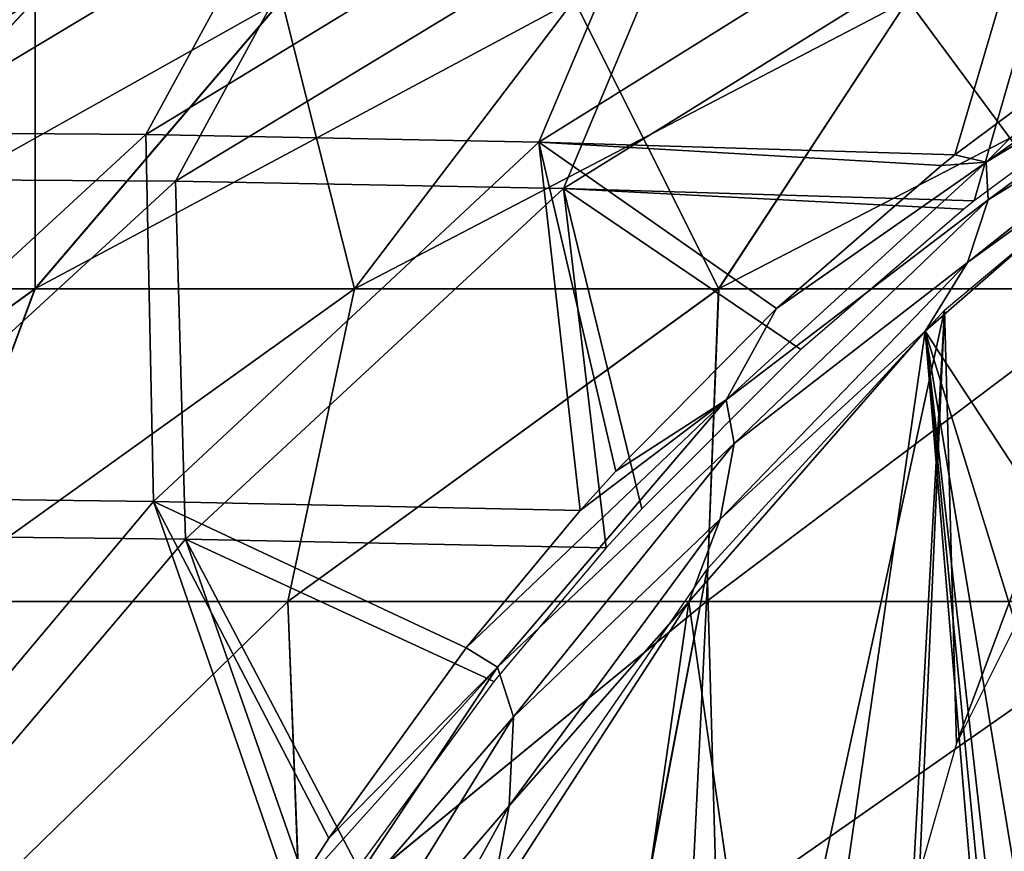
# Model space of a CAD drawing. Header units: millimetres. Extents: x -148 to 148, y -42 to 96.
# Tile 73 of 132: x -82 to -54, y 28 to 51. Entities that reach past the tile are written whole.
import ezdxf

# ---------------------------------------------------------------- set-up
doc = ezdxf.new("R2010")
doc.units = ezdxf.units.MM
doc.header["$LTSCALE"] = 127.314815
for name, color, linetype in [('126', 7, 'CONTINUOUS'), ('127', 7, 'CONTINUOUS'), ('163', 7, 'CONTINUOUS'), ('185', 7, 'CONTINUOUS'), ('224', 7, 'CONTINUOUS'), ('225', 7, 'CONTINUOUS'), ('233', 7, 'CONTINUOUS')]:
    doc.layers.add(name, color=color, linetype=linetype)

msp = doc.modelspace()

# ---------------------------------------------------------------- linework, layer by layer
at = {"layer": '126', "color": 7, "linetype": 'Continuous'}
for points in [[(-88.62, 43.759, -51.165), (-94.541, 43.759, -39.16), (-81.186, 51.745, -46.873), (-88.62, 43.759, -51.165)], [(-81.186, 51.745, -46.873), (-94.541, 43.759, -39.16), (-86.61, 51.745, -35.875), (-81.186, 51.745, -46.873)], [(-81.184, 43.759, -62.295), (-88.62, 43.759, -51.165), (-74.373, 51.745, -57.069), (-81.184, 43.759, -62.295)], [(-74.373, 51.745, -57.069), (-88.62, 43.759, -51.165), (-81.186, 51.745, -46.873), (-74.373, 51.745, -57.069)], [(-66.288, 51.745, -66.288), (-81.184, 43.759, -62.295), (-74.373, 51.745, -57.069), (-66.288, 51.745, -66.288)], [(-72.358, 43.759, -72.358), (-81.184, 43.759, -62.295), (-66.288, 51.745, -66.288), (-72.358, 43.759, -72.358)], [(-62.295, 43.759, -81.184), (-72.358, 43.759, -72.358), (-57.069, 51.745, -74.373), (-62.295, 43.759, -81.184)], [(-57.069, 51.745, -74.373), (-72.358, 43.759, -72.358), (-66.288, 51.745, -66.288), (-57.069, 51.745, -74.373)], [(-51.165, 43.759, -88.62), (-62.295, 43.759, -81.184), (-46.873, 51.745, -81.186), (-51.165, 43.759, -88.62)], [(-46.873, 51.745, -81.186), (-62.295, 43.759, -81.184), (-57.069, 51.745, -74.373), (-46.873, 51.745, -81.186)], [(-88.62, 43.759, -51.165), (-81.184, 43.759, -62.295), (-93.1, 35.119, -58.35), (-88.62, 43.759, -51.165)], [(-93.1, 35.119, -58.35), (-81.184, 43.759, -62.295), (-84.415, 35.119, -70.332), (-93.1, 35.119, -58.35)], [(-81.184, 43.759, -62.295), (-72.358, 43.759, -72.358), (-84.415, 35.119, -70.332), (-81.184, 43.759, -62.295)], [(-84.415, 35.119, -70.332), (-72.358, 43.759, -72.358), (-74.197, 35.119, -81.038), (-84.415, 35.119, -70.332)], [(-72.358, 43.759, -72.358), (-62.295, 43.759, -81.184), (-74.197, 35.119, -81.038), (-72.358, 43.759, -72.358)], [(-74.197, 35.119, -81.038), (-62.295, 43.759, -81.184), (-62.634, 35.119, -90.274), (-74.197, 35.119, -81.038)], [(-62.295, 43.759, -81.184), (-51.165, 43.759, -88.62), (-62.634, 35.119, -90.274), (-62.295, 43.759, -81.184)], [(-62.634, 35.119, -90.274), (-51.165, 43.759, -88.62), (-49.934, 35.119, -97.872), (-62.634, 35.119, -90.274)], [(-84.415, 35.119, -70.332), (-74.197, 35.119, -81.038), (-83.641, 25.914, -80.811), (-84.415, 35.119, -70.332)], [(-83.641, 25.914, -80.811), (-74.197, 35.119, -81.038), (-73.848, 25.914, -89.849), (-83.641, 25.914, -80.811)], [(-74.197, 35.119, -81.038), (-62.634, 35.119, -90.274), (-73.848, 25.914, -89.849), (-74.197, 35.119, -81.038)], [(-73.848, 25.914, -89.849), (-62.634, 35.119, -90.274), (-63.084, 25.914, -97.707), (-73.848, 25.914, -89.849)], [(-62.634, 35.119, -90.274), (-49.934, 35.119, -97.872), (-63.084, 25.914, -97.707), (-62.634, 35.119, -90.274)], [(-63.084, 25.914, -97.707), (-49.934, 35.119, -97.872), (-51.491, 25.914, -104.283), (-63.084, 25.914, -97.707)]]:
    msp.add_3dface(points, dxfattribs=at)
at = {"layer": '127', "color": 7, "linetype": 'Continuous'}
for points in [[(-88.617, 43.764, 51.163), (-81.18, 43.764, 62.292), (-81.18, 51.751, 46.869), (-88.617, 43.764, 51.163)], [(-86.603, 51.751, 35.872), (-88.617, 43.764, 51.163), (-81.18, 51.751, 46.869), (-86.603, 51.751, 35.872)], [(-81.18, 43.764, 62.292), (-72.355, 43.764, 72.355), (-74.367, 51.751, 57.064), (-81.18, 43.764, 62.292)], [(-81.18, 51.751, 46.869), (-81.18, 43.764, 62.292), (-74.367, 51.751, 57.064), (-81.18, 51.751, 46.869)], [(-74.367, 51.751, 57.064), (-72.355, 43.764, 72.355), (-66.283, 51.751, 66.283), (-74.367, 51.751, 57.064)], [(-72.355, 43.764, 72.355), (-62.292, 43.764, 81.18), (-66.283, 51.751, 66.283), (-72.355, 43.764, 72.355)], [(-66.283, 51.751, 66.283), (-62.292, 43.764, 81.18), (-57.064, 51.751, 74.367), (-66.283, 51.751, 66.283)], [(-62.292, 43.764, 81.18), (-51.163, 43.764, 88.617), (-57.064, 51.751, 74.367), (-62.292, 43.764, 81.18)], [(-57.064, 51.751, 74.367), (-51.163, 43.764, 88.617), (-46.869, 51.751, 81.18), (-57.064, 51.751, 74.367)], [(-93.1, 35.119, 58.35), (-84.415, 35.119, 70.332), (-81.18, 43.764, 62.292), (-93.1, 35.119, 58.35)], [(-88.617, 43.764, 51.163), (-93.1, 35.119, 58.35), (-81.18, 43.764, 62.292), (-88.617, 43.764, 51.163)], [(-84.415, 35.119, 70.332), (-74.197, 35.119, 81.038), (-72.355, 43.764, 72.355), (-84.415, 35.119, 70.332)], [(-81.18, 43.764, 62.292), (-84.415, 35.119, 70.332), (-72.355, 43.764, 72.355), (-81.18, 43.764, 62.292)], [(-74.197, 35.119, 81.038), (-62.634, 35.119, 90.274), (-62.292, 43.764, 81.18), (-74.197, 35.119, 81.038)], [(-72.355, 43.764, 72.355), (-74.197, 35.119, 81.038), (-62.292, 43.764, 81.18), (-72.355, 43.764, 72.355)], [(-62.634, 35.119, 90.274), (-49.934, 35.119, 97.872), (-51.163, 43.764, 88.617), (-62.634, 35.119, 90.274)], [(-62.292, 43.764, 81.18), (-62.634, 35.119, 90.274), (-51.163, 43.764, 88.617), (-62.292, 43.764, 81.18)], [(-84.415, 35.119, 70.332), (-83.638, 25.914, 80.814), (-74.197, 35.119, 81.038), (-84.415, 35.119, 70.332)], [(-83.638, 25.914, 80.814), (-73.843, 25.914, 89.852), (-74.197, 35.119, 81.038), (-83.638, 25.914, 80.814)], [(-74.197, 35.119, 81.038), (-73.843, 25.914, 89.852), (-62.634, 35.119, 90.274), (-74.197, 35.119, 81.038)], [(-73.843, 25.914, 89.852), (-63.079, 25.914, 97.71), (-62.634, 35.119, 90.274), (-73.843, 25.914, 89.852)], [(-63.079, 25.914, 97.71), (-51.486, 25.914, 104.285), (-49.934, 35.119, 97.872), (-63.079, 25.914, 97.71)], [(-62.634, 35.119, 90.274), (-63.079, 25.914, 97.71), (-49.934, 35.119, 97.872), (-62.634, 35.119, 90.274)]]:
    msp.add_3dface(points, dxfattribs=at)
at = {"layer": '163', "color": 40, "linetype": 'Continuous', "true_color": 0xfaa000}
for points in [[(-73.107, 57.208, 80.59), (-82.173, 57.262, 72.511), (-88.219, 48.104, 79.629), (-73.107, 57.208, 80.59)], [(-78.125, 48.031, 88.433), (-73.107, 57.208, 80.59), (-88.219, 48.104, 79.629), (-78.125, 48.031, 88.433)], [(-63.364, 57.015, 87.9), (-73.107, 57.208, 80.59), (-78.125, 48.031, 88.433), (-63.364, 57.015, 87.9)], [(-67.26, 47.817, 96.33), (-63.364, 57.015, 87.9), (-78.125, 48.031, 88.433), (-67.26, 47.817, 96.33)], [(-53.049, 56.684, 94.359), (-63.364, 57.015, 87.9), (-67.26, 47.817, 96.33), (-53.049, 56.684, 94.359)], [(-55.772, 47.467, 103.213), (-53.049, 56.684, 94.359), (-67.26, 47.817, 96.33), (-55.772, 47.467, 103.213)], [(-51.491, 50.654, 102.028), (-53.049, 56.684, 94.359), (-55.772, 47.467, 103.213), (-51.491, 50.654, 102.028)], [(-78.125, 48.031, 88.433), (-88.219, 48.104, 79.629), (-88.981, 38.019, 90.177), (-78.125, 48.031, 88.433)], [(-77.907, 37.888, 98.937), (-78.125, 48.031, 88.433), (-88.981, 38.019, 90.177), (-77.907, 37.888, 98.937)], [(-67.26, 47.817, 96.33), (-78.125, 48.031, 88.433), (-77.907, 37.888, 98.937), (-67.26, 47.817, 96.33)], [(-66.118, 37.636, 106.646), (-67.26, 47.817, 96.33), (-77.907, 37.888, 98.937), (-66.118, 37.636, 106.646)], [(-65.138, 38.727, 106.283), (-67.26, 47.817, 96.33), (-66.118, 37.636, 106.646), (-65.138, 38.727, 106.283)], [(-60.698, 43.214, 104.741), (-67.26, 47.817, 96.33), (-65.138, 38.727, 106.283), (-60.698, 43.214, 104.741)], [(-56.14, 47.172, 103.321), (-67.26, 47.817, 96.33), (-60.698, 43.214, 104.741), (-56.14, 47.172, 103.321)], [(-55.772, 47.467, 103.213), (-67.26, 47.817, 96.33), (-56.14, 47.172, 103.321), (-55.772, 47.467, 103.213)], [(-77.907, 37.888, 98.937), (-88.981, 38.019, 90.177), (-86.954, 27.115, 101.056), (-77.907, 37.888, 98.937)], [(-74.126, 26.935, 109.961), (-77.907, 37.888, 98.937), (-86.954, 27.115, 101.056), (-74.126, 26.935, 109.961)], [(-66.118, 37.636, 106.646), (-77.907, 37.888, 98.937), (-69.27, 33.842, 107.874), (-66.118, 37.636, 106.646)], [(-69.27, 33.842, 107.874), (-77.907, 37.888, 98.937), (-73.063, 28.577, 109.483), (-69.27, 33.842, 107.874)], [(-73.063, 28.577, 109.483), (-77.907, 37.888, 98.937), (-74.126, 26.935, 109.961), (-73.063, 28.577, 109.483)]]:
    msp.add_3dface(points, dxfattribs=at)
at = {"layer": '185', "color": 40, "linetype": 'Continuous', "true_color": 0xfaa000}
for points in [[(-96.357, 46.724, 68.946), (-81.387, 55.743, 71.46), (-87.271, 46.8, 78.436), (-96.357, 46.724, 68.946)], [(-89.571, 55.65, 62.803), (-81.387, 55.743, 71.46), (-96.357, 46.724, 68.946), (-89.571, 55.65, 62.803)], [(-81.387, 55.743, 71.46), (-72.438, 55.696, 79.447), (-87.271, 46.8, 78.436), (-81.387, 55.743, 71.46)], [(-87.271, 46.8, 78.436), (-72.438, 55.696, 79.447), (-77.306, 46.734, 87.138), (-87.271, 46.8, 78.436)], [(-72.438, 55.696, 79.447), (-62.821, 55.512, 86.678), (-77.306, 46.734, 87.138), (-72.438, 55.696, 79.447)], [(-77.306, 46.734, 87.138), (-62.821, 55.512, 86.678), (-66.581, 46.53, 94.947), (-77.306, 46.734, 87.138)], [(-62.821, 55.512, 86.678), (-52.639, 55.191, 93.071), (-66.581, 46.53, 94.947), (-62.821, 55.512, 86.678)], [(-66.581, 46.53, 94.947), (-52.639, 55.191, 93.071), (-55.236, 46.189, 101.758), (-66.581, 46.53, 94.947)], [(-55.236, 46.189, 101.758), (-52.639, 55.191, 93.071), (-50.922, 49.381, 100.582), (-55.236, 46.189, 101.758)], [(-87.271, 46.8, 78.436), (-77.306, 46.734, 87.138), (-87.946, 36.966, 88.814), (-87.271, 46.8, 78.436)], [(-87.946, 36.966, 88.814), (-77.306, 46.734, 87.138), (-77.026, 36.842, 97.461), (-87.946, 36.966, 88.814)], [(-77.306, 46.734, 87.138), (-66.581, 46.53, 94.947), (-77.026, 36.842, 97.461), (-77.306, 46.734, 87.138)], [(-77.026, 36.842, 97.461), (-66.581, 46.53, 94.947), (-65.401, 36.601, 105.075), (-77.026, 36.842, 97.461)], [(-60.027, 42.082, 103.219), (-66.581, 46.53, 94.947), (-55.519, 45.964, 101.839), (-60.027, 42.082, 103.219)], [(-64.417, 37.685, 104.717), (-66.581, 46.53, 94.947), (-60.027, 42.082, 103.219), (-64.417, 37.685, 104.717)], [(-65.401, 36.601, 105.075), (-66.581, 46.53, 94.947), (-64.417, 37.685, 104.717), (-65.401, 36.601, 105.075)], [(-66.581, 46.53, 94.947), (-55.236, 46.189, 101.758), (-55.519, 45.964, 101.839), (-66.581, 46.53, 94.947)], [(-87.946, 36.966, 88.814), (-77.026, 36.842, 97.461), (-85.944, 26.342, 99.482), (-87.946, 36.966, 88.814)], [(-85.944, 26.342, 99.482), (-77.026, 36.842, 97.461), (-73.296, 26.172, 108.278), (-85.944, 26.342, 99.482)], [(-77.026, 36.842, 97.461), (-65.401, 36.601, 105.075), (-68.502, 32.906, 106.261), (-77.026, 36.842, 97.461)], [(-72.251, 27.765, 107.818), (-77.026, 36.842, 97.461), (-68.502, 32.906, 106.261), (-72.251, 27.765, 107.818)], [(-73.296, 26.172, 108.278), (-77.026, 36.842, 97.461), (-72.251, 27.765, 107.818), (-73.296, 26.172, 108.278)]]:
    msp.add_3dface(points, dxfattribs=at)
at = {"layer": '224', "color": 40, "linetype": 'Continuous', "true_color": 0xfaa000}
for points in [[(-56.591, 42.596, 105.309), (-51.265, 34.461, 104.728), (-49.543, 48.743, 103.06), (-56.591, 42.596, 105.309)], [(-63.121, 35.109, 107.86), (-60.411, 16.145, 108.774), (-56.591, 42.596, 105.309), (-63.121, 35.109, 107.86)], [(-60.411, 16.145, 108.774), (-54.531, 18.043, 106.996), (-56.591, 42.596, 105.309), (-60.411, 16.145, 108.774)], [(-54.093, 27.519, 106.031), (-53.032, 31.07, 105.451), (-56.591, 42.596, 105.309), (-54.093, 27.519, 106.031)], [(-53.032, 31.07, 105.451), (-51.265, 34.461, 104.728), (-56.591, 42.596, 105.309), (-53.032, 31.07, 105.451)], [(-54.471, 23.859, 106.456), (-54.093, 27.519, 106.031), (-56.591, 42.596, 105.309), (-54.471, 23.859, 106.456)], [(-54.501, 20.955, 106.725), (-54.471, 23.859, 106.456), (-56.591, 42.596, 105.309), (-54.501, 20.955, 106.725)], [(-54.531, 18.043, 106.996), (-54.501, 20.955, 106.725), (-56.591, 42.596, 105.309), (-54.531, 18.043, 106.996)], [(-68.624, 26.595, 110.488), (-66.15, 14.116, 110.778), (-63.121, 35.109, 107.86), (-68.624, 26.595, 110.488)], [(-66.15, 14.116, 110.778), (-60.411, 16.145, 108.774), (-63.121, 35.109, 107.86), (-66.15, 14.116, 110.778)]]:
    msp.add_3dface(points, dxfattribs=at)
at = {"layer": '225', "color": 40, "linetype": 'Continuous', "true_color": 0xfaa000}
for points in [[(-49.042, 49.044, 100.871), (-55.719, 31.199, 104.039), (-56.056, 43.168, 103.044), (-49.042, 49.044, 100.871)], [(-54.015, 34.603, 103.306), (-55.719, 31.199, 104.039), (-49.042, 49.044, 100.871), (-54.015, 34.603, 103.306)], [(-56.056, 43.168, 103.044), (-62.037, 15.612, 107.212), (-62.609, 36.016, 105.52), (-56.056, 43.168, 103.044)], [(-57.115, 23.949, 105.058), (-62.037, 15.612, 107.212), (-56.056, 43.168, 103.044), (-57.115, 23.949, 105.058)], [(-56.748, 27.625, 104.628), (-57.115, 23.949, 105.058), (-56.056, 43.168, 103.044), (-56.748, 27.625, 104.628)], [(-55.719, 31.199, 104.039), (-56.748, 27.625, 104.628), (-56.056, 43.168, 103.044), (-55.719, 31.199, 104.039)], [(-62.609, 36.016, 105.52), (-67.421, 10.861, 109.394), (-68.219, 27.857, 108.097), (-62.609, 36.016, 105.52)], [(-67.113, 12.409, 109.144), (-67.421, 10.861, 109.394), (-62.609, 36.016, 105.52), (-67.113, 12.409, 109.144)], [(-66.793, 13.941, 108.892), (-67.113, 12.409, 109.144), (-62.609, 36.016, 105.52), (-66.793, 13.941, 108.892)], [(-62.037, 15.612, 107.212), (-66.793, 13.941, 108.892), (-62.609, 36.016, 105.52), (-62.037, 15.612, 107.212)]]:
    msp.add_3dface(points, dxfattribs=at)
at = {"layer": '233', "color": 40, "linetype": 'Continuous', "true_color": 0xfaa000}
for points in [[(-51.491, 50.654, 102.028), (-54.903, 47.258, 103.688), (-46.956, 52.911, 101.514), (-51.491, 50.654, 102.028)], [(-54.903, 47.258, 103.688), (-47.014, 52.036, 101.996), (-46.956, 52.911, 101.514), (-54.903, 47.258, 103.688)], [(-54.85, 46.218, 104.238), (-47.014, 52.036, 101.996), (-54.903, 47.258, 103.688), (-54.85, 46.218, 104.238)], [(-54.85, 46.218, 104.238), (-47.662, 50.652, 102.459), (-47.014, 52.036, 101.996), (-54.85, 46.218, 104.238)], [(-51.491, 50.654, 102.028), (-55.772, 47.467, 103.213), (-54.903, 47.258, 103.688), (-51.491, 50.654, 102.028)], [(-55.42, 44.49, 104.792), (-49.543, 48.743, 103.06), (-47.662, 50.652, 102.459), (-55.42, 44.49, 104.792)], [(-55.42, 44.49, 104.792), (-47.662, 50.652, 102.459), (-54.85, 46.218, 104.238), (-55.42, 44.49, 104.792)], [(-56.591, 42.596, 105.309), (-49.543, 48.743, 103.06), (-55.42, 44.49, 104.792), (-56.591, 42.596, 105.309)], [(-55.772, 47.467, 103.213), (-56.14, 47.172, 103.321), (-54.903, 47.258, 103.688), (-55.772, 47.467, 103.213)], [(-60.698, 43.214, 104.741), (-62.086, 40.698, 106.077), (-54.903, 47.258, 103.688), (-60.698, 43.214, 104.741)], [(-62.086, 40.698, 106.077), (-54.85, 46.218, 104.238), (-54.903, 47.258, 103.688), (-62.086, 40.698, 106.077)], [(-56.14, 47.172, 103.321), (-60.698, 43.214, 104.741), (-54.903, 47.258, 103.688), (-56.14, 47.172, 103.321)], [(-61.862, 39.49, 106.69), (-54.85, 46.218, 104.238), (-62.086, 40.698, 106.077), (-61.862, 39.49, 106.69)], [(-61.862, 39.49, 106.69), (-55.42, 44.49, 104.792), (-54.85, 46.218, 104.238), (-61.862, 39.49, 106.69)], [(-62.256, 37.397, 107.321), (-56.591, 42.596, 105.309), (-55.42, 44.49, 104.792), (-62.256, 37.397, 107.321)], [(-62.256, 37.397, 107.321), (-55.42, 44.49, 104.792), (-61.862, 39.49, 106.69), (-62.256, 37.397, 107.321)], [(-60.698, 43.214, 104.741), (-65.138, 38.727, 106.283), (-62.086, 40.698, 106.077), (-60.698, 43.214, 104.741)], [(-63.121, 35.109, 107.86), (-56.591, 42.596, 105.309), (-62.256, 37.397, 107.321), (-63.121, 35.109, 107.86)], [(-66.118, 37.636, 106.646), (-69.27, 33.842, 107.874), (-62.086, 40.698, 106.077), (-66.118, 37.636, 106.646)], [(-69.27, 33.842, 107.874), (-68.409, 33.303, 108.582), (-62.086, 40.698, 106.077), (-69.27, 33.842, 107.874)], [(-68.409, 33.303, 108.582), (-61.862, 39.49, 106.69), (-62.086, 40.698, 106.077), (-68.409, 33.303, 108.582)], [(-65.138, 38.727, 106.283), (-66.118, 37.636, 106.646), (-62.086, 40.698, 106.077), (-65.138, 38.727, 106.283)], [(-67.959, 31.936, 109.249), (-61.862, 39.49, 106.69), (-68.409, 33.303, 108.582), (-67.959, 31.936, 109.249)], [(-67.959, 31.936, 109.249), (-62.256, 37.397, 107.321), (-61.862, 39.49, 106.69), (-67.959, 31.936, 109.249)], [(-68.078, 29.477, 109.926), (-63.121, 35.109, 107.86), (-62.256, 37.397, 107.321), (-68.078, 29.477, 109.926)], [(-68.078, 29.477, 109.926), (-62.256, 37.397, 107.321), (-67.959, 31.936, 109.249), (-68.078, 29.477, 109.926)], [(-68.624, 26.595, 110.488), (-63.121, 35.109, 107.86), (-68.078, 29.477, 109.926), (-68.624, 26.595, 110.488)], [(-69.27, 33.842, 107.874), (-73.063, 28.577, 109.483), (-68.409, 33.303, 108.582), (-69.27, 33.842, 107.874)], [(-73.063, 28.577, 109.483), (-74.126, 26.935, 109.961), (-68.409, 33.303, 108.582), (-73.063, 28.577, 109.483)], [(-74.126, 26.935, 109.961), (-73.81, 25.166, 111.088), (-68.409, 33.303, 108.582), (-74.126, 26.935, 109.961)], [(-73.81, 25.166, 111.088), (-67.959, 31.936, 109.249), (-68.409, 33.303, 108.582), (-73.81, 25.166, 111.088)], [(-73.08, 23.655, 111.793), (-67.959, 31.936, 109.249), (-73.81, 25.166, 111.088), (-73.08, 23.655, 111.793)], [(-73.08, 23.655, 111.793), (-68.078, 29.477, 109.926), (-67.959, 31.936, 109.249), (-73.08, 23.655, 111.793)], [(-72.835, 20.849, 112.479), (-68.078, 29.477, 109.926), (-73.08, 23.655, 111.793), (-72.835, 20.849, 112.479)], [(-72.835, 20.849, 112.479), (-68.624, 26.595, 110.488), (-68.078, 29.477, 109.926), (-72.835, 20.849, 112.479)]]:
    msp.add_3dface(points, dxfattribs=at)

doc.saveas('drawing.dxf')
